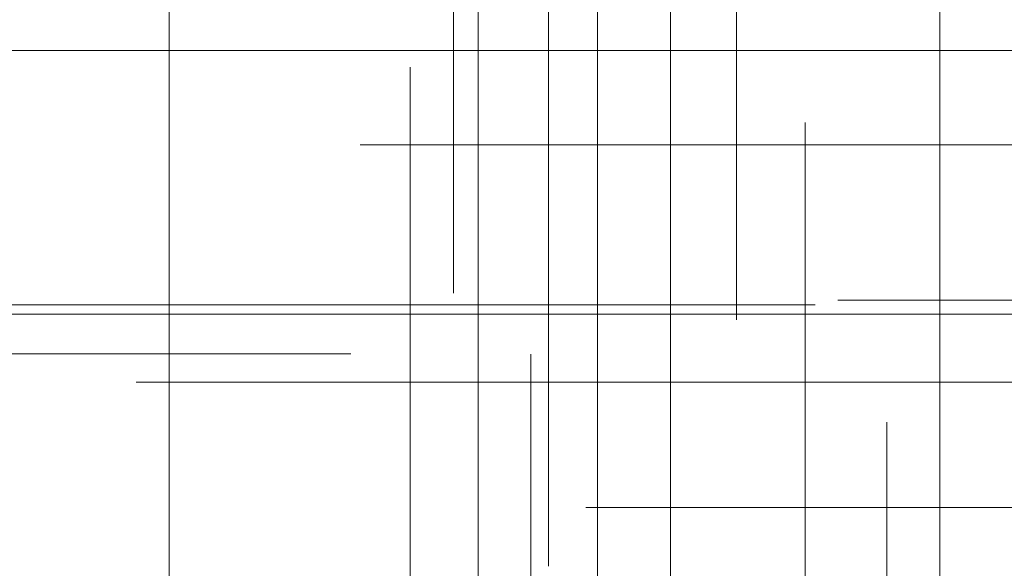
# Model space of a CAD drawing. Header units: millimetres. Extents: x -50 to 901, y -50 to 714.
# Tile 114 of 186: x -1.05 to 5.88, y 24.29 to 28.15. Entities that reach past the tile are written whole.
import ezdxf

# ---------------------------------------------------------------- set-up
doc = ezdxf.new("R2010")
doc.units = ezdxf.units.MM

# ---------------------------------------------------------------- blocks, each defined once
blk = doc.blocks.new('SW_CENTERMARKSYMBOL_0')
at = {"color": 0, "linetype": 'Continuous', "lineweight": 18}
blk.add_line((0, 10), (0, 48.6219), dxfattribs=at)
blk = doc.blocks.new('SW_CENTERMARKSYMBOL_168')
at = {"color": 0, "linetype": 'Continuous', "lineweight": 18}
for p, q in [((0, 5), (0, 5.6463)), ((0, 0), (0, 5))]:
    blk.add_line(p, q, dxfattribs=at)
blk = doc.blocks.new('SW_CENTERMARKSYMBOL_170')
at = {"color": 0, "linetype": 'Continuous', "lineweight": 18}
blk.add_line((0, 0), (0, 5), dxfattribs=at)
blk = doc.blocks.new('SW_CENTERMARKSYMBOL_171')
at = {"color": 0, "linetype": 'Continuous', "lineweight": 18}
for p, q in [((0, 0), (5, 0)), ((5, 0), (5.6585, 0))]:
    blk.add_line(p, q, dxfattribs=at)
blk = doc.blocks.new('SW_CENTERMARKSYMBOL_172')
at = {"color": 0, "linetype": 'Continuous', "lineweight": 18}
blk.add_line((0, 0), (0, -5), dxfattribs=at)
blk = doc.blocks.new('SW_CENTERMARKSYMBOL_175')
at = {"color": 0, "linetype": 'Continuous', "lineweight": 18}
for p, q in [((0, 5), (0, 5.6463)), ((0, 0), (0, 5))]:
    blk.add_line(p, q, dxfattribs=at)
blk = doc.blocks.new('SW_CENTERMARKSYMBOL_182')
at = {"color": 0, "linetype": 'Continuous', "lineweight": 18}
for p, q in [((0, 0), (5, 0)), ((5, 0), (5.6585, 0))]:
    blk.add_line(p, q, dxfattribs=at)
blk = doc.blocks.new('SW_CENTERMARKSYMBOL_183')
at = {"color": 0, "linetype": 'Continuous', "lineweight": 18}
for p, q in [((0, 0), (5, 0)), ((5, 0), (5.6585, 0))]:
    blk.add_line(p, q, dxfattribs=at)
blk = doc.blocks.new('SW_CENTERMARKSYMBOL_185')
at = {"color": 0, "linetype": 'Continuous', "lineweight": 18}
for p, q in [((0, 0), (0, 5)), ((-5, 0), (-5.6585, 0)), ((0, 0), (-5, 0)), ((0, 0), (0, -5)), ((0, 0), (5, 0))]:
    blk.add_line(p, q, dxfattribs=at)
blk = doc.blocks.new('SW_CENTERMARKSYMBOL_186')
at = {"color": 0, "linetype": 'Continuous', "lineweight": 18}
for p, q in [((-5, 0), (-5.6585, 0)), ((0, 0), (-5, 0))]:
    blk.add_line(p, q, dxfattribs=at)
blk = doc.blocks.new('SW_CENTERMARKSYMBOL_192')
at = {"color": 0, "linetype": 'Continuous', "lineweight": 18}
for p, q in [((0, 5), (0, 5.5209)), ((0, 0), (0, 5))]:
    blk.add_line(p, q, dxfattribs=at)
blk = doc.blocks.new('SW_CENTERMARKSYMBOL_193')
at = {"color": 0, "linetype": 'Continuous', "lineweight": 18}
blk.add_line((0, 0), (0, 5), dxfattribs=at)
blk = doc.blocks.new('SW_CENTERMARKSYMBOL_194')
at = {"color": 0, "linetype": 'Continuous', "lineweight": 18}
for q in [(0, 5), (-5, 0), (0, -5), (5, 0)]:
    blk.add_line((0, 0), q, dxfattribs=at)
blk = doc.blocks.new('SW_CENTERMARKSYMBOL_195')
at = {"color": 0, "linetype": 'Continuous', "lineweight": 18}
for q in [(0, 5), (-5, 0), (0, -5), (5, 0)]:
    blk.add_line((0, 0), q, dxfattribs=at)
blk = doc.blocks.new('SW_CENTERMARKSYMBOL_196')
at = {"color": 0, "linetype": 'Continuous', "lineweight": 18}
for p, q in [((0, 5), (0, 5.5209)), ((0, 0), (0, 5))]:
    blk.add_line(p, q, dxfattribs=at)
blk = doc.blocks.new('SW_CENTERMARKSYMBOL_197')
at = {"color": 0, "linetype": 'Continuous', "lineweight": 18}
for p, q in [((0, 5), (0, 5.6463)), ((0, 0), (0, 5))]:
    blk.add_line(p, q, dxfattribs=at)
blk = doc.blocks.new('SW_CENTERMARKSYMBOL_199')
at = {"color": 0, "linetype": 'Continuous', "lineweight": 18}
for p, q in [((0, 0), (0, -5)), ((0, -5), (0, -5.6932))]:
    blk.add_line(p, q, dxfattribs=at)
blk = doc.blocks.new('SW_CENTERMARKSYMBOL_374')
at = {"color": 0, "linetype": 'Continuous', "lineweight": 18}
for p, q in [((0, 0), (0, -5)), ((0, -5), (0, -5.5747))]:
    blk.add_line(p, q, dxfattribs=at)
blk = doc.blocks.new('SW_CENTERMARKSYMBOL_375')
at = {"color": 0, "linetype": 'Continuous', "lineweight": 18}
for p, q in [((0, 0), (0, -5)), ((0, -5), (0, -5.5747))]:
    blk.add_line(p, q, dxfattribs=at)
blk = doc.blocks.new('SW_CENTERMARKSYMBOL_376')
at = {"color": 0, "linetype": 'Continuous', "lineweight": 18}
for p, q in [((0, 0), (0, -5)), ((0, -5), (0, -5.5747))]:
    blk.add_line(p, q, dxfattribs=at)
blk = doc.blocks.new('SW_CENTERMARKSYMBOL_467')
at = {"color": 0, "linetype": 'Continuous', "lineweight": 18}
for p, q in [((-5, 0), (-5.6585, 0)), ((0, 0), (-5, 0))]:
    blk.add_line(p, q, dxfattribs=at)
blk = doc.blocks.new('SW_CENTERMARKSYMBOL_468')
at = {"color": 0, "linetype": 'Continuous', "lineweight": 18}
for p, q in [((-5, 0), (-5.6585, 0)), ((0, 0), (-5, 0))]:
    blk.add_line(p, q, dxfattribs=at)
blk = doc.blocks.new('SW_CENTERMARKSYMBOL_563')
at = {"color": 0, "linetype": 'Continuous', "lineweight": 18}
blk.add_line((0, 10), (0, 48.6219), dxfattribs=at)
blk = doc.blocks.new('SW_CENTERMARKSYMBOL_731')
at = {"color": 0, "linetype": 'Continuous', "lineweight": 18}
for p, q in [((0, 5), (0, 5.6463)), ((0, 0), (0, 5))]:
    blk.add_line(p, q, dxfattribs=at)
blk = doc.blocks.new('SW_CENTERMARKSYMBOL_733')
at = {"color": 0, "linetype": 'Continuous', "lineweight": 18}
blk.add_line((0, 0), (0, 5), dxfattribs=at)
blk = doc.blocks.new('SW_CENTERMARKSYMBOL_734')
at = {"color": 0, "linetype": 'Continuous', "lineweight": 18}
for p, q in [((0, 0), (5, 0)), ((5, 0), (5.6585, 0))]:
    blk.add_line(p, q, dxfattribs=at)
blk = doc.blocks.new('SW_CENTERMARKSYMBOL_735')
at = {"color": 0, "linetype": 'Continuous', "lineweight": 18}
blk.add_line((0, 0), (0, -5), dxfattribs=at)
blk = doc.blocks.new('SW_CENTERMARKSYMBOL_738')
at = {"color": 0, "linetype": 'Continuous', "lineweight": 18}
for p, q in [((0, 5), (0, 5.6463)), ((0, 0), (0, 5))]:
    blk.add_line(p, q, dxfattribs=at)
blk = doc.blocks.new('SW_CENTERMARKSYMBOL_745')
at = {"color": 0, "linetype": 'Continuous', "lineweight": 18}
for p, q in [((0, 0), (5, 0)), ((5, 0), (5.6585, 0))]:
    blk.add_line(p, q, dxfattribs=at)
blk = doc.blocks.new('SW_CENTERMARKSYMBOL_746')
at = {"color": 0, "linetype": 'Continuous', "lineweight": 18}
for p, q in [((0, 0), (5, 0)), ((5, 0), (5.6585, 0))]:
    blk.add_line(p, q, dxfattribs=at)
blk = doc.blocks.new('SW_CENTERMARKSYMBOL_748')
at = {"color": 0, "linetype": 'Continuous', "lineweight": 18}
for p, q in [((0, 0), (0, 5)), ((-5, 0), (-5.6585, 0)), ((0, 0), (-5, 0)), ((0, 0), (0, -5)), ((0, 0), (5, 0))]:
    blk.add_line(p, q, dxfattribs=at)
blk = doc.blocks.new('SW_CENTERMARKSYMBOL_749')
at = {"color": 0, "linetype": 'Continuous', "lineweight": 18}
for p, q in [((-5, 0), (-5.6585, 0)), ((0, 0), (-5, 0))]:
    blk.add_line(p, q, dxfattribs=at)
blk = doc.blocks.new('SW_CENTERMARKSYMBOL_755')
at = {"color": 0, "linetype": 'Continuous', "lineweight": 18}
for p, q in [((0, 5), (0, 5.5209)), ((0, 0), (0, 5))]:
    blk.add_line(p, q, dxfattribs=at)
blk = doc.blocks.new('SW_CENTERMARKSYMBOL_756')
at = {"color": 0, "linetype": 'Continuous', "lineweight": 18}
blk.add_line((0, 0), (0, 5), dxfattribs=at)
blk = doc.blocks.new('SW_CENTERMARKSYMBOL_757')
at = {"color": 0, "linetype": 'Continuous', "lineweight": 18}
for q in [(0, 5), (-5, 0), (0, -5), (5, 0)]:
    blk.add_line((0, 0), q, dxfattribs=at)
blk = doc.blocks.new('SW_CENTERMARKSYMBOL_758')
at = {"color": 0, "linetype": 'Continuous', "lineweight": 18}
for q in [(0, 5), (-5, 0), (0, -5), (5, 0)]:
    blk.add_line((0, 0), q, dxfattribs=at)
blk = doc.blocks.new('SW_CENTERMARKSYMBOL_759')
at = {"color": 0, "linetype": 'Continuous', "lineweight": 18}
for p, q in [((0, 5), (0, 5.5209)), ((0, 0), (0, 5))]:
    blk.add_line(p, q, dxfattribs=at)
blk = doc.blocks.new('SW_CENTERMARKSYMBOL_760')
at = {"color": 0, "linetype": 'Continuous', "lineweight": 18}
for p, q in [((0, 5), (0, 5.6463)), ((0, 0), (0, 5))]:
    blk.add_line(p, q, dxfattribs=at)
blk = doc.blocks.new('SW_CENTERMARKSYMBOL_762')
at = {"color": 0, "linetype": 'Continuous', "lineweight": 18}
for p, q in [((0, 0), (0, -5)), ((0, -5), (0, -5.6932))]:
    blk.add_line(p, q, dxfattribs=at)
blk = doc.blocks.new('SW_CENTERMARKSYMBOL_937')
at = {"color": 0, "linetype": 'Continuous', "lineweight": 18}
for p, q in [((0, 0), (0, -5)), ((0, -5), (0, -5.5747))]:
    blk.add_line(p, q, dxfattribs=at)
blk = doc.blocks.new('SW_CENTERMARKSYMBOL_938')
at = {"color": 0, "linetype": 'Continuous', "lineweight": 18}
for p, q in [((0, 0), (0, -5)), ((0, -5), (0, -5.5747))]:
    blk.add_line(p, q, dxfattribs=at)
blk = doc.blocks.new('SW_CENTERMARKSYMBOL_939')
at = {"color": 0, "linetype": 'Continuous', "lineweight": 18}
for p, q in [((0, 0), (0, -5)), ((0, -5), (0, -5.5747))]:
    blk.add_line(p, q, dxfattribs=at)
blk = doc.blocks.new('SW_CENTERMARKSYMBOL_1030')
at = {"color": 0, "linetype": 'Continuous', "lineweight": 18}
for p, q in [((-5, 0), (-5.6585, 0)), ((0, 0), (-5, 0))]:
    blk.add_line(p, q, dxfattribs=at)
blk = doc.blocks.new('SW_CENTERMARKSYMBOL_1031')
at = {"color": 0, "linetype": 'Continuous', "lineweight": 18}
for p, q in [((-5, 0), (-5.6585, 0)), ((0, 0), (-5, 0))]:
    blk.add_line(p, q, dxfattribs=at)
blk = doc.blocks.new('SW_CENTERMARKSYMBOL_1126')
at = {"color": 0, "linetype": 'Continuous', "lineweight": 18}
blk.add_line((0, 10), (0, 48.6219), dxfattribs=at)
blk = doc.blocks.new('SW_CENTERMARKSYMBOL_1294')
at = {"color": 0, "linetype": 'Continuous', "lineweight": 18}
for p, q in [((0, 5), (0, 5.6463)), ((0, 0), (0, 5))]:
    blk.add_line(p, q, dxfattribs=at)
blk = doc.blocks.new('SW_CENTERMARKSYMBOL_1296')
at = {"color": 0, "linetype": 'Continuous', "lineweight": 18}
blk.add_line((0, 0), (0, 5), dxfattribs=at)
blk = doc.blocks.new('SW_CENTERMARKSYMBOL_1297')
at = {"color": 0, "linetype": 'Continuous', "lineweight": 18}
for p, q in [((0, 0), (5, 0)), ((5, 0), (5.6585, 0))]:
    blk.add_line(p, q, dxfattribs=at)
blk = doc.blocks.new('SW_CENTERMARKSYMBOL_1298')
at = {"color": 0, "linetype": 'Continuous', "lineweight": 18}
blk.add_line((0, 0), (0, -5), dxfattribs=at)
blk = doc.blocks.new('SW_CENTERMARKSYMBOL_1301')
at = {"color": 0, "linetype": 'Continuous', "lineweight": 18}
for p, q in [((0, 5), (0, 5.6463)), ((0, 0), (0, 5))]:
    blk.add_line(p, q, dxfattribs=at)
blk = doc.blocks.new('SW_CENTERMARKSYMBOL_1308')
at = {"color": 0, "linetype": 'Continuous', "lineweight": 18}
for p, q in [((0, 0), (5, 0)), ((5, 0), (5.6585, 0))]:
    blk.add_line(p, q, dxfattribs=at)
blk = doc.blocks.new('SW_CENTERMARKSYMBOL_1309')
at = {"color": 0, "linetype": 'Continuous', "lineweight": 18}
for p, q in [((0, 0), (5, 0)), ((5, 0), (5.6585, 0))]:
    blk.add_line(p, q, dxfattribs=at)
blk = doc.blocks.new('SW_CENTERMARKSYMBOL_1311')
at = {"color": 0, "linetype": 'Continuous', "lineweight": 18}
for p, q in [((0, 0), (0, 5)), ((-5, 0), (-5.6585, 0)), ((0, 0), (-5, 0)), ((0, 0), (0, -5)), ((0, 0), (5, 0))]:
    blk.add_line(p, q, dxfattribs=at)
blk = doc.blocks.new('SW_CENTERMARKSYMBOL_1312')
at = {"color": 0, "linetype": 'Continuous', "lineweight": 18}
for p, q in [((-5, 0), (-5.6585, 0)), ((0, 0), (-5, 0))]:
    blk.add_line(p, q, dxfattribs=at)
blk = doc.blocks.new('SW_CENTERMARKSYMBOL_1318')
at = {"color": 0, "linetype": 'Continuous', "lineweight": 18}
for p, q in [((0, 5), (0, 5.5209)), ((0, 0), (0, 5))]:
    blk.add_line(p, q, dxfattribs=at)
blk = doc.blocks.new('SW_CENTERMARKSYMBOL_1319')
at = {"color": 0, "linetype": 'Continuous', "lineweight": 18}
blk.add_line((0, 0), (0, 5), dxfattribs=at)
blk = doc.blocks.new('SW_CENTERMARKSYMBOL_1320')
at = {"color": 0, "linetype": 'Continuous', "lineweight": 18}
for q in [(0, 5), (-5, 0), (0, -5), (5, 0)]:
    blk.add_line((0, 0), q, dxfattribs=at)
blk = doc.blocks.new('SW_CENTERMARKSYMBOL_1321')
at = {"color": 0, "linetype": 'Continuous', "lineweight": 18}
for q in [(0, 5), (-5, 0), (0, -5), (5, 0)]:
    blk.add_line((0, 0), q, dxfattribs=at)
blk = doc.blocks.new('SW_CENTERMARKSYMBOL_1322')
at = {"color": 0, "linetype": 'Continuous', "lineweight": 18}
for p, q in [((0, 5), (0, 5.5209)), ((0, 0), (0, 5))]:
    blk.add_line(p, q, dxfattribs=at)
blk = doc.blocks.new('SW_CENTERMARKSYMBOL_1323')
at = {"color": 0, "linetype": 'Continuous', "lineweight": 18}
for p, q in [((0, 5), (0, 5.6463)), ((0, 0), (0, 5))]:
    blk.add_line(p, q, dxfattribs=at)
blk = doc.blocks.new('SW_CENTERMARKSYMBOL_1325')
at = {"color": 0, "linetype": 'Continuous', "lineweight": 18}
for p, q in [((0, 0), (0, -5)), ((0, -5), (0, -5.6932))]:
    blk.add_line(p, q, dxfattribs=at)
blk = doc.blocks.new('SW_CENTERMARKSYMBOL_1500')
at = {"color": 0, "linetype": 'Continuous', "lineweight": 18}
for p, q in [((0, 0), (0, -5)), ((0, -5), (0, -5.5747))]:
    blk.add_line(p, q, dxfattribs=at)
blk = doc.blocks.new('SW_CENTERMARKSYMBOL_1501')
at = {"color": 0, "linetype": 'Continuous', "lineweight": 18}
for p, q in [((0, 0), (0, -5)), ((0, -5), (0, -5.5747))]:
    blk.add_line(p, q, dxfattribs=at)
blk = doc.blocks.new('SW_CENTERMARKSYMBOL_1502')
at = {"color": 0, "linetype": 'Continuous', "lineweight": 18}
for p, q in [((0, 0), (0, -5)), ((0, -5), (0, -5.5747))]:
    blk.add_line(p, q, dxfattribs=at)
blk = doc.blocks.new('SW_CENTERMARKSYMBOL_1593')
at = {"color": 0, "linetype": 'Continuous', "lineweight": 18}
for p, q in [((-5, 0), (-5.6585, 0)), ((0, 0), (-5, 0))]:
    blk.add_line(p, q, dxfattribs=at)
blk = doc.blocks.new('SW_CENTERMARKSYMBOL_1594')
at = {"color": 0, "linetype": 'Continuous', "lineweight": 18}
for p, q in [((-5, 0), (-5.6585, 0)), ((0, 0), (-5, 0))]:
    blk.add_line(p, q, dxfattribs=at)
blk = doc.blocks.new('SW_CENTERMARKSYMBOL_1689')
at = {"color": 0, "linetype": 'Continuous', "lineweight": 18}
blk.add_line((0, 10), (0, 48.6219), dxfattribs=at)
blk = doc.blocks.new('SW_CENTERMARKSYMBOL_1857')
at = {"color": 0, "linetype": 'Continuous', "lineweight": 18}
for p, q in [((0, 5), (0, 5.6463)), ((0, 0), (0, 5))]:
    blk.add_line(p, q, dxfattribs=at)
blk = doc.blocks.new('SW_CENTERMARKSYMBOL_1859')
at = {"color": 0, "linetype": 'Continuous', "lineweight": 18}
blk.add_line((0, 0), (0, 5), dxfattribs=at)
blk = doc.blocks.new('SW_CENTERMARKSYMBOL_1860')
at = {"color": 0, "linetype": 'Continuous', "lineweight": 18}
for p, q in [((0, 0), (5, 0)), ((5, 0), (5.6585, 0))]:
    blk.add_line(p, q, dxfattribs=at)
blk = doc.blocks.new('SW_CENTERMARKSYMBOL_1861')
at = {"color": 0, "linetype": 'Continuous', "lineweight": 18}
blk.add_line((0, 0), (0, -5), dxfattribs=at)
blk = doc.blocks.new('SW_CENTERMARKSYMBOL_1864')
at = {"color": 0, "linetype": 'Continuous', "lineweight": 18}
for p, q in [((0, 5), (0, 5.6463)), ((0, 0), (0, 5))]:
    blk.add_line(p, q, dxfattribs=at)
blk = doc.blocks.new('SW_CENTERMARKSYMBOL_1871')
at = {"color": 0, "linetype": 'Continuous', "lineweight": 18}
for p, q in [((0, 0), (5, 0)), ((5, 0), (5.6585, 0))]:
    blk.add_line(p, q, dxfattribs=at)
blk = doc.blocks.new('SW_CENTERMARKSYMBOL_1872')
at = {"color": 0, "linetype": 'Continuous', "lineweight": 18}
for p, q in [((0, 0), (5, 0)), ((5, 0), (5.6585, 0))]:
    blk.add_line(p, q, dxfattribs=at)
blk = doc.blocks.new('SW_CENTERMARKSYMBOL_1874')
at = {"color": 0, "linetype": 'Continuous', "lineweight": 18}
for p, q in [((0, 0), (0, 5)), ((-5, 0), (-5.6585, 0)), ((0, 0), (-5, 0)), ((0, 0), (0, -5)), ((0, 0), (5, 0))]:
    blk.add_line(p, q, dxfattribs=at)
blk = doc.blocks.new('SW_CENTERMARKSYMBOL_1875')
at = {"color": 0, "linetype": 'Continuous', "lineweight": 18}
for p, q in [((-5, 0), (-5.6585, 0)), ((0, 0), (-5, 0))]:
    blk.add_line(p, q, dxfattribs=at)
blk = doc.blocks.new('SW_CENTERMARKSYMBOL_1881')
at = {"color": 0, "linetype": 'Continuous', "lineweight": 18}
for p, q in [((0, 5), (0, 5.5209)), ((0, 0), (0, 5))]:
    blk.add_line(p, q, dxfattribs=at)
blk = doc.blocks.new('SW_CENTERMARKSYMBOL_1882')
at = {"color": 0, "linetype": 'Continuous', "lineweight": 18}
blk.add_line((0, 0), (0, 5), dxfattribs=at)
blk = doc.blocks.new('SW_CENTERMARKSYMBOL_1883')
at = {"color": 0, "linetype": 'Continuous', "lineweight": 18}
for q in [(0, 5), (-5, 0), (0, -5), (5, 0)]:
    blk.add_line((0, 0), q, dxfattribs=at)
blk = doc.blocks.new('SW_CENTERMARKSYMBOL_1884')
at = {"color": 0, "linetype": 'Continuous', "lineweight": 18}
for q in [(0, 5), (-5, 0), (0, -5), (5, 0)]:
    blk.add_line((0, 0), q, dxfattribs=at)
blk = doc.blocks.new('SW_CENTERMARKSYMBOL_1885')
at = {"color": 0, "linetype": 'Continuous', "lineweight": 18}
for p, q in [((0, 5), (0, 5.5209)), ((0, 0), (0, 5))]:
    blk.add_line(p, q, dxfattribs=at)
blk = doc.blocks.new('SW_CENTERMARKSYMBOL_1886')
at = {"color": 0, "linetype": 'Continuous', "lineweight": 18}
for p, q in [((0, 5), (0, 5.6463)), ((0, 0), (0, 5))]:
    blk.add_line(p, q, dxfattribs=at)
blk = doc.blocks.new('SW_CENTERMARKSYMBOL_1888')
at = {"color": 0, "linetype": 'Continuous', "lineweight": 18}
for p, q in [((0, 0), (0, -5)), ((0, -5), (0, -5.6932))]:
    blk.add_line(p, q, dxfattribs=at)
blk = doc.blocks.new('SW_CENTERMARKSYMBOL_2063')
at = {"color": 0, "linetype": 'Continuous', "lineweight": 18}
for p, q in [((0, 0), (0, -5)), ((0, -5), (0, -5.5747))]:
    blk.add_line(p, q, dxfattribs=at)
blk = doc.blocks.new('SW_CENTERMARKSYMBOL_2064')
at = {"color": 0, "linetype": 'Continuous', "lineweight": 18}
for p, q in [((0, 0), (0, -5)), ((0, -5), (0, -5.5747))]:
    blk.add_line(p, q, dxfattribs=at)
blk = doc.blocks.new('SW_CENTERMARKSYMBOL_2065')
at = {"color": 0, "linetype": 'Continuous', "lineweight": 18}
for p, q in [((0, 0), (0, -5)), ((0, -5), (0, -5.5747))]:
    blk.add_line(p, q, dxfattribs=at)
blk = doc.blocks.new('SW_CENTERMARKSYMBOL_2156')
at = {"color": 0, "linetype": 'Continuous', "lineweight": 18}
for p, q in [((-5, 0), (-5.6585, 0)), ((0, 0), (-5, 0))]:
    blk.add_line(p, q, dxfattribs=at)
blk = doc.blocks.new('SW_CENTERMARKSYMBOL_2157')
at = {"color": 0, "linetype": 'Continuous', "lineweight": 18}
for p, q in [((-5, 0), (-5.6585, 0)), ((0, 0), (-5, 0))]:
    blk.add_line(p, q, dxfattribs=at)
blk = doc.blocks.new('SW_CENTERMARKSYMBOL_2252')
at = {"color": 0, "linetype": 'Continuous', "lineweight": 18}
blk.add_line((0, 10), (0, 48.6219), dxfattribs=at)
blk = doc.blocks.new('SW_CENTERMARKSYMBOL_2420')
at = {"color": 0, "linetype": 'Continuous', "lineweight": 18}
for p, q in [((0, 5), (0, 5.6463)), ((0, 0), (0, 5))]:
    blk.add_line(p, q, dxfattribs=at)
blk = doc.blocks.new('SW_CENTERMARKSYMBOL_2422')
at = {"color": 0, "linetype": 'Continuous', "lineweight": 18}
blk.add_line((0, 0), (0, 5), dxfattribs=at)
blk = doc.blocks.new('SW_CENTERMARKSYMBOL_2423')
at = {"color": 0, "linetype": 'Continuous', "lineweight": 18}
for p, q in [((0, 0), (5, 0)), ((5, 0), (5.6585, 0))]:
    blk.add_line(p, q, dxfattribs=at)
blk = doc.blocks.new('SW_CENTERMARKSYMBOL_2424')
at = {"color": 0, "linetype": 'Continuous', "lineweight": 18}
blk.add_line((0, 0), (0, -5), dxfattribs=at)
blk = doc.blocks.new('SW_CENTERMARKSYMBOL_2427')
at = {"color": 0, "linetype": 'Continuous', "lineweight": 18}
for p, q in [((0, 5), (0, 5.6463)), ((0, 0), (0, 5))]:
    blk.add_line(p, q, dxfattribs=at)
blk = doc.blocks.new('SW_CENTERMARKSYMBOL_2434')
at = {"color": 0, "linetype": 'Continuous', "lineweight": 18}
for p, q in [((0, 0), (5, 0)), ((5, 0), (5.6585, 0))]:
    blk.add_line(p, q, dxfattribs=at)
blk = doc.blocks.new('SW_CENTERMARKSYMBOL_2435')
at = {"color": 0, "linetype": 'Continuous', "lineweight": 18}
for p, q in [((0, 0), (5, 0)), ((5, 0), (5.6585, 0))]:
    blk.add_line(p, q, dxfattribs=at)
blk = doc.blocks.new('SW_CENTERMARKSYMBOL_2437')
at = {"color": 0, "linetype": 'Continuous', "lineweight": 18}
for p, q in [((0, 0), (0, 5)), ((-5, 0), (-5.6585, 0)), ((0, 0), (-5, 0)), ((0, 0), (0, -5)), ((0, 0), (5, 0))]:
    blk.add_line(p, q, dxfattribs=at)
blk = doc.blocks.new('SW_CENTERMARKSYMBOL_2438')
at = {"color": 0, "linetype": 'Continuous', "lineweight": 18}
for p, q in [((-5, 0), (-5.6585, 0)), ((0, 0), (-5, 0))]:
    blk.add_line(p, q, dxfattribs=at)
blk = doc.blocks.new('SW_CENTERMARKSYMBOL_2444')
at = {"color": 0, "linetype": 'Continuous', "lineweight": 18}
for p, q in [((0, 5), (0, 5.5209)), ((0, 0), (0, 5))]:
    blk.add_line(p, q, dxfattribs=at)
blk = doc.blocks.new('SW_CENTERMARKSYMBOL_2445')
at = {"color": 0, "linetype": 'Continuous', "lineweight": 18}
blk.add_line((0, 0), (0, 5), dxfattribs=at)
blk = doc.blocks.new('SW_CENTERMARKSYMBOL_2446')
at = {"color": 0, "linetype": 'Continuous', "lineweight": 18}
for q in [(0, 5), (-5, 0), (0, -5), (5, 0)]:
    blk.add_line((0, 0), q, dxfattribs=at)
blk = doc.blocks.new('SW_CENTERMARKSYMBOL_2447')
at = {"color": 0, "linetype": 'Continuous', "lineweight": 18}
for q in [(0, 5), (-5, 0), (0, -5), (5, 0)]:
    blk.add_line((0, 0), q, dxfattribs=at)
blk = doc.blocks.new('SW_CENTERMARKSYMBOL_2448')
at = {"color": 0, "linetype": 'Continuous', "lineweight": 18}
for p, q in [((0, 5), (0, 5.5209)), ((0, 0), (0, 5))]:
    blk.add_line(p, q, dxfattribs=at)
blk = doc.blocks.new('SW_CENTERMARKSYMBOL_2449')
at = {"color": 0, "linetype": 'Continuous', "lineweight": 18}
for p, q in [((0, 5), (0, 5.6463)), ((0, 0), (0, 5))]:
    blk.add_line(p, q, dxfattribs=at)
blk = doc.blocks.new('SW_CENTERMARKSYMBOL_2451')
at = {"color": 0, "linetype": 'Continuous', "lineweight": 18}
for p, q in [((0, 0), (0, -5)), ((0, -5), (0, -5.6932))]:
    blk.add_line(p, q, dxfattribs=at)
blk = doc.blocks.new('SW_CENTERMARKSYMBOL_2626')
at = {"color": 0, "linetype": 'Continuous', "lineweight": 18}
for p, q in [((0, 0), (0, -5)), ((0, -5), (0, -5.5747))]:
    blk.add_line(p, q, dxfattribs=at)
blk = doc.blocks.new('SW_CENTERMARKSYMBOL_2627')
at = {"color": 0, "linetype": 'Continuous', "lineweight": 18}
for p, q in [((0, 0), (0, -5)), ((0, -5), (0, -5.5747))]:
    blk.add_line(p, q, dxfattribs=at)
blk = doc.blocks.new('SW_CENTERMARKSYMBOL_2628')
at = {"color": 0, "linetype": 'Continuous', "lineweight": 18}
for p, q in [((0, 0), (0, -5)), ((0, -5), (0, -5.5747))]:
    blk.add_line(p, q, dxfattribs=at)
blk = doc.blocks.new('SW_CENTERMARKSYMBOL_2719')
at = {"color": 0, "linetype": 'Continuous', "lineweight": 18}
for p, q in [((-5, 0), (-5.6585, 0)), ((0, 0), (-5, 0))]:
    blk.add_line(p, q, dxfattribs=at)
blk = doc.blocks.new('SW_CENTERMARKSYMBOL_2720')
at = {"color": 0, "linetype": 'Continuous', "lineweight": 18}
for p, q in [((-5, 0), (-5.6585, 0)), ((0, 0), (-5, 0))]:
    blk.add_line(p, q, dxfattribs=at)

msp = doc.modelspace()

# ---------------------------------------------------------------- linework, layer by layer
at = {"color": 7, "linetype": 'Continuous', "lineweight": 25}
for radius in [45, 45, 45, 45, 45, 43.8964, 43.8964, 43.8964, 43.8964, 43.8964, 43.6219, 43.6219, 43.6219, 43.6219, 43.6219, 42.2814, 42.2814, 42.2814, 42.2814, 42.2814, 35.2814, 35.2814, 35.2814, 35.2814, 35.2814, 33.2814, 33.2814, 33.2814, 33.2814, 33.2814]:
    msp.add_circle((0, 0), radius, dxfattribs=at)
msp.add_arc((0, 0), 50, 4.01152, 85.98848, dxfattribs=at)
msp.add_arc((0, 0), 50, 4.01152, 85.98848, dxfattribs=at)
msp.add_arc((0, 0), 50, 4.01152, 85.98848, dxfattribs=at)
msp.add_arc((0, 0), 50, 4.01152, 85.98848, dxfattribs=at)
msp.add_arc((0, 0), 50, 4.01152, 85.98848, dxfattribs=at)

# ---------------------------------------------------------------- block references
at = {"color": 7, "linetype": 'Continuous', "lineweight": 18}
for name, p in [('SW_CENTERMARKSYMBOL_0', (0, 0)), ('SW_CENTERMARKSYMBOL_563', (0, 0)), ('SW_CENTERMARKSYMBOL_1126', (0, 0)), ('SW_CENTERMARKSYMBOL_1689', (0, 0)), ('SW_CENTERMARKSYMBOL_2252', (0, 0)), ('SW_CENTERMARKSYMBOL_374', (0, 31.866)), ('SW_CENTERMARKSYMBOL_937', (0, 31.866)), ('SW_CENTERMARKSYMBOL_1500', (0, 31.866)), ('SW_CENTERMARKSYMBOL_2063', (0, 31.866)), ('SW_CENTERMARKSYMBOL_2626', (0, 31.866)), ('SW_CENTERMARKSYMBOL_375', (2.0009, 31.8031)), ('SW_CENTERMARKSYMBOL_938', (2.0009, 31.8031)), ('SW_CENTERMARKSYMBOL_1501', (2.0009, 31.8031)), ('SW_CENTERMARKSYMBOL_2064', (2.0009, 31.8031)), ('SW_CENTERMARKSYMBOL_2627', (2.0009, 31.8031)), ('SW_CENTERMARKSYMBOL_376', (3.9939, 31.6147)), ('SW_CENTERMARKSYMBOL_939', (3.9939, 31.6147)), ('SW_CENTERMARKSYMBOL_1502', (3.9939, 31.6147)), ('SW_CENTERMARKSYMBOL_2065', (3.9939, 31.6147)), ('SW_CENTERMARKSYMBOL_2628', (3.9939, 31.6147)), ('SW_CENTERMARKSYMBOL_199', (2.6696, 30.0003)), ('SW_CENTERMARKSYMBOL_762', (2.6696, 30.0003)), ('SW_CENTERMARKSYMBOL_1325', (2.6696, 30.0003)), ('SW_CENTERMARKSYMBOL_1888', (2.6696, 30.0003)), ('SW_CENTERMARKSYMBOL_2451', (2.6696, 30.0003)), ('SW_CENTERMARKSYMBOL_172', (0, 28.1574)), ('SW_CENTERMARKSYMBOL_735', (0, 28.1574)), ('SW_CENTERMARKSYMBOL_1298', (0, 28.1574)), ('SW_CENTERMARKSYMBOL_1861', (0, 28.1574)), ('SW_CENTERMARKSYMBOL_2424', (0, 28.1574)), ('SW_CENTERMARKSYMBOL_182', (-3.5291, 27.9354)), ('SW_CENTERMARKSYMBOL_745', (-3.5291, 27.9354)), ('SW_CENTERMARKSYMBOL_1308', (-3.5291, 27.9354)), ('SW_CENTERMARKSYMBOL_1871', (-3.5291, 27.9354)), ('SW_CENTERMARKSYMBOL_2434', (-3.5291, 27.9354)), ('SW_CENTERMARKSYMBOL_195', (3.5291, 27.9354)), ('SW_CENTERMARKSYMBOL_758', (3.5291, 27.9354)), ('SW_CENTERMARKSYMBOL_1321', (3.5291, 27.9354)), ('SW_CENTERMARKSYMBOL_1884', (3.5291, 27.9354)), ('SW_CENTERMARKSYMBOL_2447', (3.5291, 27.9354)), ('SW_CENTERMARKSYMBOL_186', (7.0025, 27.2728)), ('SW_CENTERMARKSYMBOL_749', (7.0025, 27.2728)), ('SW_CENTERMARKSYMBOL_1312', (7.0025, 27.2728)), ('SW_CENTERMARKSYMBOL_1875', (7.0025, 27.2728)), ('SW_CENTERMARKSYMBOL_2438', (7.0025, 27.2728)), ('SW_CENTERMARKSYMBOL_467', (10.3654, 26.1801)), ('SW_CENTERMARKSYMBOL_1030', (10.3654, 26.1801)), ('SW_CENTERMARKSYMBOL_1593', (10.3654, 26.1801)), ('SW_CENTERMARKSYMBOL_2156', (10.3654, 26.1801)), ('SW_CENTERMARKSYMBOL_2719', (10.3654, 26.1801)), ('SW_CENTERMARKSYMBOL_171', (-1.1115, 26.1472)), ('SW_CENTERMARKSYMBOL_734', (-1.1115, 26.1472)), ('SW_CENTERMARKSYMBOL_1297', (-1.1115, 26.1472)), ('SW_CENTERMARKSYMBOL_1860', (-1.1115, 26.1472)), ('SW_CENTERMARKSYMBOL_2423', (-1.1115, 26.1472)), ('SW_CENTERMARKSYMBOL_194', (2.1744, 26.0803)), ('SW_CENTERMARKSYMBOL_757', (2.1744, 26.0803)), ('SW_CENTERMARKSYMBOL_1320', (2.1744, 26.0803)), ('SW_CENTERMARKSYMBOL_1883', (2.1744, 26.0803)), ('SW_CENTERMARKSYMBOL_2446', (2.1744, 26.0803)), ('SW_CENTERMARKSYMBOL_183', (-4.3798, 25.8017)), ('SW_CENTERMARKSYMBOL_746', (-4.3798, 25.8017)), ('SW_CENTERMARKSYMBOL_1309', (-4.3798, 25.8017)), ('SW_CENTERMARKSYMBOL_1872', (-4.3798, 25.8017)), ('SW_CENTERMARKSYMBOL_2435', (-4.3798, 25.8017)), ('SW_CENTERMARKSYMBOL_185', (5.426, 25.6021)), ('SW_CENTERMARKSYMBOL_748', (5.426, 25.6021)), ('SW_CENTERMARKSYMBOL_1311', (5.426, 25.6021)), ('SW_CENTERMARKSYMBOL_1874', (5.426, 25.6021)), ('SW_CENTERMARKSYMBOL_2437', (5.426, 25.6021)), ('SW_CENTERMARKSYMBOL_468', (8.592, 24.7202)), ('SW_CENTERMARKSYMBOL_1031', (8.592, 24.7202)), ('SW_CENTERMARKSYMBOL_1594', (8.592, 24.7202)), ('SW_CENTERMARKSYMBOL_2157', (8.592, 24.7202)), ('SW_CENTERMARKSYMBOL_2720', (8.592, 24.7202)), ('SW_CENTERMARKSYMBOL_170', (0, 24.0676)), ('SW_CENTERMARKSYMBOL_733', (0, 24.0676)), ('SW_CENTERMARKSYMBOL_1296', (0, 24.0676)), ('SW_CENTERMARKSYMBOL_1859', (0, 24.0676)), ('SW_CENTERMARKSYMBOL_2422', (0, 24.0676)), ('SW_CENTERMARKSYMBOL_193', (3.0165, 23.8778)), ('SW_CENTERMARKSYMBOL_756', (3.0165, 23.8778)), ('SW_CENTERMARKSYMBOL_1319', (3.0165, 23.8778)), ('SW_CENTERMARKSYMBOL_1882', (3.0165, 23.8778)), ('SW_CENTERMARKSYMBOL_2445', (3.0165, 23.8778)), ('SW_CENTERMARKSYMBOL_192', (1.6966, 22.2978)), ('SW_CENTERMARKSYMBOL_755', (1.6966, 22.2978)), ('SW_CENTERMARKSYMBOL_1318', (1.6966, 22.2978)), ('SW_CENTERMARKSYMBOL_1881', (1.6966, 22.2978)), ('SW_CENTERMARKSYMBOL_2444', (1.6966, 22.2978)), ('SW_CENTERMARKSYMBOL_196', (4.4778, 21.9093)), ('SW_CENTERMARKSYMBOL_759', (4.4778, 21.9093)), ('SW_CENTERMARKSYMBOL_1322', (4.4778, 21.9093)), ('SW_CENTERMARKSYMBOL_1885', (4.4778, 21.9093)), ('SW_CENTERMARKSYMBOL_2448', (4.4778, 21.9093)), ('SW_CENTERMARKSYMBOL_168', (0, 20.3121)), ('SW_CENTERMARKSYMBOL_731', (0, 20.3121)), ('SW_CENTERMARKSYMBOL_1294', (0, 20.3121)), ('SW_CENTERMARKSYMBOL_1857', (0, 20.3121)), ('SW_CENTERMARKSYMBOL_2420', (0, 20.3121)), ('SW_CENTERMARKSYMBOL_175', (2.5458, 20.152)), ('SW_CENTERMARKSYMBOL_738', (2.5458, 20.152)), ('SW_CENTERMARKSYMBOL_1301', (2.5458, 20.152)), ('SW_CENTERMARKSYMBOL_1864', (2.5458, 20.152)), ('SW_CENTERMARKSYMBOL_2427', (2.5458, 20.152)), ('SW_CENTERMARKSYMBOL_197', (5.0514, 19.674)), ('SW_CENTERMARKSYMBOL_760', (5.0514, 19.674)), ('SW_CENTERMARKSYMBOL_1323', (5.0514, 19.674)), ('SW_CENTERMARKSYMBOL_1886', (5.0514, 19.674)), ('SW_CENTERMARKSYMBOL_2449', (5.0514, 19.674))]:
    msp.add_blockref(name, p, dxfattribs=at)

doc.saveas('drawing.dxf')
